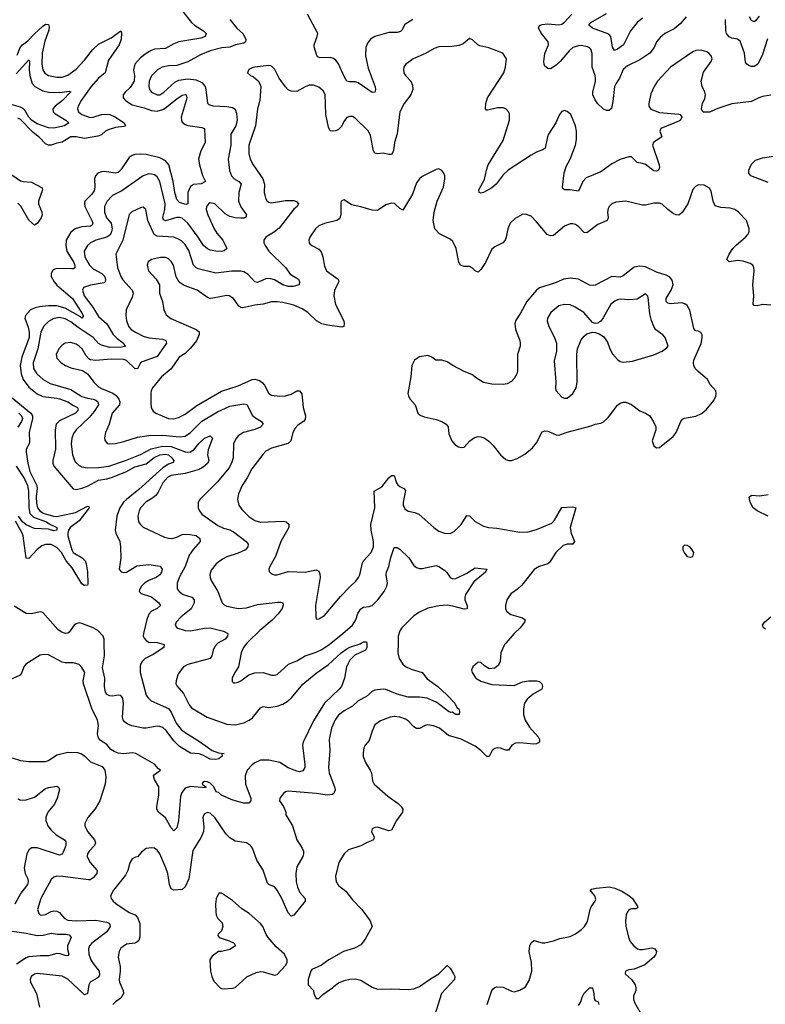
# Model space of a CAD drawing. Header units: inches. Extents: x 1954678 to 2060271, y 904822 to 1016299.
# Tile 150 of 256: x 1970624 to 1975969, y 957411 to 964470. Entities that reach past the tile are written whole.
import ezdxf

# ---------------------------------------------------------------- set-up
doc = ezdxf.new("R2010")
doc.units = ezdxf.units.IN
doc.header["$MEASUREMENT"] = 0
doc.layers.add('B9975', color=7, linetype='Continuous')
doc.layers.add('B9976', color=7, linetype='Continuous')

msp = doc.modelspace()

# ---------------------------------------------------------------- linework, layer by layer
at = {"layer": 'B9975', "color": 5}
for points, elevation in [([(1973112.5, 960000), (1973113.8, 959993.8), (1973112.4, 959967.6), (1973104, 959950), (1973026.3, 959913.7), (1972990, 959878.9), (1972966.6, 959830), (1972954, 959750), (1972930.2, 959690), (1972915.5, 959670), (1972810, 959570.9), (1972730, 959444.4), (1972656.3, 959290), (1972651.8, 959270), (1972669.4, 959130), (1972667.6, 959110), (1972653.9, 959086.1), (1972630, 959078.2), (1972610, 959082), (1972550, 959106.9), (1972490, 959144.5), (1972410, 959162.5), (1972350, 959160.6), (1972310, 959142.3), (1972290, 959127.6), (1972256.1, 959090), (1972239.6, 959050), (1972242.6, 958990), (1972280.2, 958890), (1972281.5, 958870), (1972266.8, 958853.2), (1972230, 958853.3), (1972184.6, 958864.6), (1972139.4, 958879.4), (1972071.2, 958911.2), (1972049.5, 958929.5), (1972033.6, 958933.6), (1972016, 958970), (1971990, 958995.6), (1971970, 959006), (1971950, 959008.7), (1971938, 959002), (1971931.3, 958990), (1971958, 958970), (1971956.9, 958963.1), (1971850, 958972.7), (1971810, 958961.6), (1971786.4, 958930), (1971778, 958902), (1971763.5, 958730), (1971750, 958677.2), (1971730, 958655.1), (1971710, 958676.2), (1971669.3, 958749.2), (1971619.6, 958790), (1971606.9, 958810), (1971606.4, 958830), (1971620.7, 958910), (1971621.6, 958970), (1971590, 959022), (1971584.7, 959050), (1971590, 959059.1), (1971634, 959090), (1971619.3, 959099.3), (1971590, 959132.7), (1971456, 959210), (1971430, 959213.1), (1971370, 959206), (1971330, 959212.5), (1971302.7, 959222.7), (1971278.6, 959238.6), (1971250, 959274), (1971203.1, 959303.1), (1971190, 959320.7), (1971182, 959350), (1971188.5, 959410), (1971182, 959450), (1971143.8, 959523.8), (1971082, 959710), (1971079.7, 959730), (1971091.2, 959790), (1971070, 959826), (1971050, 959846.6), (1971010, 959860.5), (1970950, 959859.1), (1970930, 959863.5), (1970830, 959916.9), (1970800.6, 959919.4), (1970770, 959914.3), (1970668.8, 959850), (1970653.1, 959830), (1970640.9, 959790), (1970628.2, 959771.8), (1970550, 959734)], 540), ([(1971626.8, 960000), (1971659.5, 959990), (1971657.1, 959970), (1971580.1, 959919.9), (1971523.6, 959890), (1971501.5, 959870), (1971491.3, 959850), (1971487.1, 959830), (1971488.2, 959790), (1971530, 959628.7), (1971541.8, 959610), (1971567.4, 959587.4), (1971691.3, 959531.3), (1971710, 959506.7), (1971745.8, 959425.8), (1971782.1, 959382.1), (1971804.1, 959364.1), (1971921.6, 959290), (1972004.7, 959230), (1972050, 959213), (1972090.8, 959210), (1972074, 959206), (1972076, 959190), (1972051.3, 959170), (1972030, 959166.9), (1971990, 959168.1), (1971938.3, 959198.3), (1971910, 959206.8), (1971850, 959211.5), (1971770, 959259.7), (1971730, 959299.3), (1971674.7, 959374.7), (1971650, 959394.9), (1971630, 959403.2), (1971610, 959405.3), (1971530, 959391.3), (1971508.6, 959391.4), (1971428.8, 959408.8), (1971400.6, 959420.6), (1971376.9, 959436.9), (1971367.1, 959450), (1971362.1, 959470), (1971368, 959568), (1971363.2, 959603.2), (1971356.6, 959616.6), (1971350, 959625.1), (1971330, 959627.4), (1971290, 959621.5), (1971270, 959623.2), (1971250, 959631.2), (1971238.9, 959650), (1971233.4, 959690), (1971233.7, 959750), (1971217.1, 959822.9), (1971232.3, 959910), (1971231, 960000)], 520), ([(1973336.9, 960000), (1973335.8, 959930), (1973345.8, 959890), (1973370, 959850.3), (1973390, 959834), (1973430, 959813.8), (1973509.1, 959789.1), (1973545.5, 959745.5), (1973622, 959690), (1973687, 959630), (1973742.8, 959570), (1973758, 959538), (1973771.3, 959528.7), (1973778, 959510), (1973774.8, 959490), (1973750, 959487.8), (1973725.2, 959505.2), (1973716.3, 959503.7), (1973699, 959510), (1973614.5, 959574.5), (1973545.5, 959605.5), (1973490, 959614.3), (1973410, 959612.4), (1973330, 959633.7), (1973250, 959667.9), (1973229.3, 959670.7), (1973170, 959664.5), (1973150, 959654.5), (1973110, 959618.3), (1973050, 959587.1), (1973010, 959549.8), (1972950, 959515.1), (1972910, 959483.1), (1972885.2, 959450), (1972859.2, 959390), (1972842.3, 959310), (1972847.6, 959230), (1972837.3, 959110), (1972842.8, 959070), (1972882, 958970), (1972886, 958950), (1972876.7, 958923.3), (1972864.1, 958915.9), (1972830, 958909.6), (1972750, 958922.4), (1972550, 958939.7), (1972530, 958933.6), (1972516.2, 958923.8), (1972490.4, 958890), (1972487, 958870), (1972515.8, 958830), (1972532.2, 958790), (1972532.7, 958770), (1972579.5, 958690), (1972611.6, 958590), (1972650.3, 958530), (1972658, 958510), (1972659.2, 958490), (1972654.2, 958470), (1972610, 958397), (1972602.9, 958350), (1972606.8, 958290), (1972615.2, 958250), (1972633.1, 958213.1), (1972671.7, 958170), (1972670.3, 958150), (1972590, 958049.6), (1972570, 958043.7), (1972550, 958067), (1972504.5, 958170), (1972469.8, 958230), (1972450, 958252.7), (1972409.8, 958269.8), (1972400.8, 958280.8), (1972370, 958372), (1972324.5, 958444.5), (1972292.6, 958530), (1972278.7, 958550), (1972250, 958568.4), (1972170, 958580.4), (1972130, 958604.4), (1972104.4, 958630), (1972022.9, 958750), (1971990, 958780.7), (1971970, 958787), (1971950, 958778), (1971943.8, 958770), (1971938.4, 958750), (1971943.4, 958683.4), (1971940.9, 958650), (1971924.4, 958610), (1971865.8, 958514.2), (1971835.8, 958310), (1971810, 958253.6), (1971790, 958234.7), (1971730, 958229.7), (1971710, 958239.5), (1971698.8, 958270), (1971687.1, 958350), (1971672.5, 958390), (1971628, 958490), (1971610, 958515.6), (1971590, 958529.6), (1971570, 958534.3), (1971530, 958527.8), (1971497.2, 958502.8), (1971470, 958469.4), (1971453.4, 958466.6), (1971430, 958454), (1971413.5, 958426.5), (1971399, 958370), (1971382.9, 958337.1), (1971296.5, 958230), (1971274.9, 958190), (1971280.4, 958170), (1971294.4, 958150), (1971313.7, 958133.7), (1971410, 958070.2), (1971452.7, 958052.7), (1971470, 958033.7), (1971485.4, 957990), (1971485.1, 957894.9), (1971478.4, 957870), (1971463.8, 957856.2), (1971450, 957849.7), (1971390, 957842.6), (1971350, 957813.6), (1971337.4, 957790), (1971329.2, 957750), (1971343.5, 957683.5), (1971345.4, 957650), (1971336.9, 957590), (1971339.7, 957570), (1971367, 957510), (1971367.5, 957490), (1971350, 957456.3), (1971310.7, 957430), (1971293, 957410)], 560), ([(1972044.6, 960000), (1972041.7, 959998.3), (1972022.9, 959977.1), (1972011.1, 959950), (1972001.8, 959910), (1971990.3, 959890), (1971830, 959847.8), (1971799.5, 959830), (1971759.4, 959780.6), (1971744.9, 959730), (1971744.6, 959710), (1971750, 959694.8), (1971799.2, 959639.2), (1971839, 959559), (1971856, 959536), (1971969.4, 959469.4), (1972110, 959418.6), (1972170, 959414.4), (1972230, 959429.2), (1972270, 959447.9), (1972293.9, 959466.1), (1972350, 959537.6), (1972370, 959545.7), (1972410, 959539.2), (1972469.2, 959549.2), (1972510, 959563), (1972550, 959586.8), (1972572.3, 959607.7), (1972653, 959707), (1972750, 959785.5), (1972835, 959845), (1972929.9, 959930), (1972970, 959959.8), (1972990, 959971.5), (1973064.9, 959995.1), (1973073.1, 960000)], 540), ([(1972253.3, 960000), (1972229.1, 959970), (1972212.8, 959930), (1972193.4, 959830), (1972166.4, 959790), (1972147.7, 959750), (1972146.4, 959726.4), (1972156.9, 959716.9), (1972170, 959714.8), (1972190, 959720.7), (1972210, 959730.5), (1972267.1, 959772.9), (1972310, 959787.3), (1972370, 959791.2), (1972430, 959771.5), (1972450, 959770.2), (1972470, 959775.6), (1972550.7, 959849.3), (1972610, 959873.1), (1972671, 959909), (1972750, 959935.2), (1972790, 959954.2), (1972843.5, 959990), (1972855.6, 960000)], 560), ([(1974109, 960000), (1974100.3, 959990), (1974074, 959930), (1974068.4, 959870), (1974056.5, 959843.5), (1974030, 959821.2), (1973990, 959817.2), (1973957, 959837), (1973930, 959862.7), (1973910, 959863.7), (1973873.4, 959830), (1973864, 959810), (1973867.7, 959790), (1973894.8, 959750), (1973930, 959728), (1974010, 959703), (1974170, 959698), (1974230, 959722.8), (1974271.2, 959731.2), (1974331.3, 959730), (1974350, 959724.9), (1974366.4, 959710), (1974373.1, 959690), (1974368.4, 959670), (1974304.6, 959635.4), (1974261.5, 959598.5), (1974242.6, 959570), (1974235, 959530), (1974235.8, 959490), (1974248.5, 959448.5), (1974278.6, 959398.6), (1974341.3, 959330), (1974350.4, 959310), (1974350.5, 959290), (1974330, 959278.7), (1974310, 959276.4), (1974210, 959286.8), (1974177.6, 959282.4), (1974151.5, 959268.5), (1974127.7, 959232.3), (1974110, 959233.3), (1974070, 959247.7), (1974050, 959249.8), (1974030, 959245.3), (1974011.6, 959230), (1973990, 959187.6), (1973972.1, 959187.9), (1973930.5, 959230.4), (1973890, 959261.4), (1973790, 959313), (1973699.5, 959339.5), (1973633.5, 959390), (1973590, 959408.7), (1973550, 959414.8), (1973530, 959409.7), (1973491.3, 959388.7), (1973470, 959388.4), (1973450, 959399.7), (1973410, 959442.6), (1973390, 959456), (1973350, 959469.7), (1973310, 959473.5), (1973281, 959470), (1973210, 959443.5), (1973170, 959414), (1973150.2, 959370), (1973130, 959302), (1973101.6, 959270), (1973090.4, 959250), (1973085.5, 959214.5), (1973087.8, 959187.8), (1973104.2, 959144.2), (1973138, 959090), (1973145.7, 959070), (1973152.8, 959012.8), (1973166.7, 958990), (1973263.5, 958903.5), (1973338.4, 958850), (1973358.4, 958830), (1973370.4, 958810), (1973368.5, 958790), (1973325.3, 958730), (1973290, 958659.5), (1973270, 958655.6), (1973190, 958680.5), (1973170, 958679.6), (1973150.8, 958670), (1973145.5, 958650), (1973166, 958610), (1973160.7, 958590), (1973110, 958569.5), (1973070, 958546.6), (1972980.6, 958519.4), (1972950, 958489.4), (1972912.4, 958427.6), (1972889.2, 958330), (1972893.8, 958290), (1972899.2, 958279.2), (1972910, 958262.7), (1972963.2, 958223.2), (1973010, 958161.3), (1973076.5, 958090), (1973137.1, 958010), (1973150.5, 957970), (1973101.7, 957878.3), (1973070, 957838), (1973025.5, 957814.5), (1972946, 957790), (1972841, 957730), (1972787.5, 957692.5), (1972718.8, 957661.2), (1972711, 957650), (1972691.3, 957590), (1972691.6, 957551.6), (1972731.3, 957510), (1972732, 957490), (1972750, 957454), (1972770, 957452), (1972798, 957482), (1972870, 957531.3), (1972878, 957542), (1972910, 957564.9), (1972950, 957583), (1972990, 957592.7), (1973030, 957593), (1973070, 957584.9), (1973150, 957533.4), (1973190, 957519.3), (1973290, 957523.1), (1973410, 957517.7), (1973450, 957521.5), (1973490, 957538.5), (1973570, 957594.9), (1973629.8, 957630.2), (1973690, 957690.7), (1973710, 957670.8), (1973735.3, 957630), (1973743.7, 957610), (1973740.4, 957590), (1973648.9, 957490), (1973585.3, 957290)], 580), ([(1970570, 959178.5), (1970630, 959160.2), (1970690, 959151.5), (1970808.2, 959151.8), (1970830, 959159.5), (1970890, 959198.9), (1970970, 959218.7), (1971037.7, 959217.7), (1971067, 959207), (1971091, 959190), (1971131, 959150), (1971216.1, 959116.1), (1971234, 959090), (1971241.1, 959041.1), (1971236.4, 958990), (1971199.5, 958870), (1971166.1, 958813.9), (1971112.7, 958750), (1971092.4, 958707.6), (1971092.2, 958690), (1971110.2, 958650), (1971160.6, 958590), (1971168.3, 958570), (1971160.2, 958550), (1971121.3, 958510), (1971111.3, 958490), (1971108, 958470), (1971126.3, 958430), (1971179.5, 958370), (1971176.5, 958350), (1971150, 958318), (1971130, 958304.8), (1971116.7, 958303.3), (1970932.5, 958327.5), (1970891.1, 958328.9), (1970870, 958323.1), (1970850, 958305.1), (1970776.5, 958170), (1970752, 958090), (1970762, 958062), (1970770, 958053), (1970782, 958050), (1970810, 958056.1), (1970850, 958075.9), (1970870, 958080.4), (1970890, 958078.9), (1970910.1, 958070.1), (1970942.6, 958030), (1970970, 958014), (1971030.4, 958009.6), (1971170, 958015.8), (1971250, 958000.2), (1971268.9, 957990), (1971272.4, 957970), (1971249.4, 957930), (1971142.4, 957850), (1971125.2, 957830), (1971117.8, 957810), (1971120.9, 957770), (1971134.8, 957730), (1971150, 957703.6), (1971193.5, 957650), (1971196.3, 957623.7), (1971191.4, 957608.6), (1971180.8, 957599.2), (1971129.1, 957570), (1971120.7, 957550), (1971111.5, 957488.5), (1971090, 957479.2), (1970970, 957591.8), (1970930, 957612), (1970750, 957632.9), (1970730, 957628), (1970707, 957610), (1970698.7, 957590), (1970701.3, 957570), (1970745.7, 957490), (1970766, 957390)], 540), ([(1970610, 958883.9), (1970630, 958873.8), (1970670, 958876.3), (1970730, 958895.9), (1970810, 958957.8), (1970830, 958964.7), (1970890, 958974.3), (1970906, 958966), (1970910.1, 958950), (1970892.5, 958890), (1970872.9, 958847.1), (1970826.1, 958790), (1970812.6, 958752.6), (1970811.5, 958730), (1970826.6, 958690), (1970850, 958659.3), (1970886.2, 958626.2), (1970945.3, 958590), (1970955.6, 958575.6), (1970955.2, 958550), (1970936.8, 958503.2), (1970930, 958488.3), (1970910, 958480.3), (1970750, 958534), (1970710, 958532.8), (1970690, 958516.3), (1970676.1, 958490), (1970655.8, 958390), (1970663, 958350), (1970683.1, 958310), (1970686, 958290), (1970680.5, 958270), (1970632.3, 958207.7), (1970588.6, 958130)], 520), ([(1973975.8, 957410), (1974009.7, 957510), (1974017.7, 957522.3), (1974030, 957532.7), (1974044.4, 957535.6), (1974090, 957533.7), (1974150, 957506), (1974170, 957502), (1974210, 957514), (1974250, 957536), (1974277.1, 957582.9), (1974296.3, 957650), (1974294, 957710), (1974277.6, 957790), (1974281, 957830), (1974290, 957853), (1974310, 957868.4), (1974370, 957851.6), (1974390, 957852.7), (1974450, 957866.7), (1974496.6, 957883.4), (1974570, 957898), (1974610, 957915.8), (1974652.2, 957947.8), (1974674.5, 957970), (1974695.2, 958004.8), (1974713.6, 958090), (1974722, 958110), (1974749.6, 958150), (1974754.1, 958165.9), (1974747.8, 958190), (1974715.1, 958230), (1974723.3, 958236.7), (1974756, 958244), (1974850, 958252.6), (1974890, 958244.2), (1974942.1, 958222.1), (1974992, 958192), (1975017.1, 958170), (1975055.3, 958110), (1975043.8, 958096.2), (1975010, 958095.1), (1974992.1, 958087.9), (1974979.1, 958070), (1974973, 958050), (1974967.6, 958010), (1974970, 957971.3), (1974988, 957892), (1975000.7, 957860.7), (1975026.7, 957830), (1975053.4, 957810), (1975070, 957804.7), (1975090, 957805.4), (1975155.8, 957815.8), (1975177.3, 957810), (1975190.4, 957790), (1975184.9, 957770), (1975170.3, 957750), (1975106.1, 957693.9), (1975030, 957663.1), (1974990, 957658.3), (1974968, 957650), (1974966, 957630), (1975010.2, 957590.2), (1975036.5, 957550), (1975041.7, 957530), (1975040.3, 957510), (1975024.4, 957470), (1975024.4, 957450), (1975030.4, 957430), (1975072.2, 957352.2)], 580), ([(1970570, 957935.4), (1970670, 957921.8), (1970750, 957905.1), (1970792.3, 957907.7), (1970850, 957920.5), (1970893.3, 957913.3), (1970955, 957915), (1970979.5, 957910), (1970994, 957890), (1970966.8, 957830), (1970966.7, 957806.7), (1970976.9, 957770), (1970970, 957759.7), (1970950, 957760.7), (1970914.1, 957774.1), (1970890, 957775.4), (1970830, 957758.2), (1970770, 957759.9), (1970690, 957752.5), (1970670, 957745.4), (1970600.5, 957699.5)], 520), ([(1974630, 957403.1), (1974648, 957430), (1974656.2, 957463.8), (1974669.8, 957490.2), (1974710, 957530.4), (1974730, 957530.7), (1974741.2, 957490), (1974742, 957450), (1974750, 957438), (1974770.7, 957430), (1974776.4, 957410)], 560)]:
    msp.add_lwpolyline(points, dxfattribs=dict(at, elevation=elevation))
at = {"layer": 'B9975', "color": 5, "elevation": 580}
msp.add_lwpolyline([(1972070, 958209), (1972051.1, 958208.9), (1972033.2, 958166.8), (1972028.2, 958130), (1972030, 958074), (1972034, 958050), (1972045.8, 958025.8), (1972075.3, 957995.3), (1972081, 957970), (1972070, 957938), (1972046.4, 957913.6), (1972045.4, 957905.4), (1972054, 957890), (1972126.4, 957866.4), (1972162, 957850), (1972172, 957830), (1972130, 957804), (1972070, 957789.2), (1972050, 957789), (1972004.1, 957755.9), (1971988, 957730), (1971992.7, 957650), (1972001.6, 957610), (1972017.1, 957577.1), (1972061, 957530), (1972070, 957524), (1972090, 957522), (1972150, 957526), (1972170, 957531), (1972252.6, 957607.4), (1972319.4, 957640.6), (1972350, 957646.7), (1972370, 957644.9), (1972450, 957620.7), (1972470, 957626), (1972529.5, 957690.5), (1972541.2, 957710), (1972542.7, 957730), (1972522.7, 957770), (1972463.1, 957823.1), (1972404.5, 957890), (1972391.1, 957911.1), (1972367, 957970), (1972350, 957991.8), (1972270, 958062), (1972216.6, 958096.6), (1972150, 958154.5)], close=True, dxfattribs=at)
at = {"layer": 'B9976', "color": 5}
for points, elevation in [([(1971792.4, 964530), (1971856.9, 964450), (1971878.5, 964430), (1971941.5, 964390), (1971960.9, 964370), (1971954.3, 964350), (1971923.5, 964336.5), (1971766, 964310), (1971730, 964296.8), (1971670, 964263.2), (1971590, 964257.4), (1971567.2, 964250), (1971530, 964228.2), (1971490, 964196.5), (1971449.5, 964150), (1971439.2, 964110), (1971447.2, 964067.2), (1971445.1, 964030), (1971417.4, 963982.6), (1971380.7, 963950), (1971365.4, 963930), (1971366.2, 963910), (1971382.7, 963890), (1971430, 963858.8), (1971517.2, 963837.1), (1971570, 963818.7), (1971610, 963813.5), (1971650, 963825.5), (1971670, 963837.2), (1971750, 963903.3), (1971790, 963929.3), (1971810, 963934), (1971818.7, 963930), (1971823.5, 963910), (1971818.9, 963890), (1971782, 963770), (1971783.2, 963750), (1971790, 963735.3), (1971810, 963718.9), (1971830, 963711.6), (1971930, 963697.7), (1971949.2, 963689.2), (1971950, 963686), (1971953.4, 963590), (1971922.2, 963530), (1971906.2, 963470), (1971912.6, 963430), (1971934, 963354), (1971957.1, 963310), (1971926.4, 963293.6), (1971870, 963287.4), (1971850, 963272.9), (1971830.1, 963230), (1971830.1, 963149.9), (1971814.2, 963145.8), (1971770, 963159.9), (1971750, 963181.8), (1971736, 963230), (1971725.4, 963310), (1971692.9, 963430), (1971670, 963458.5), (1971630, 963479.7), (1971530, 963503.1), (1971490, 963506.8), (1971450, 963503), (1971430, 963496.5), (1971410, 963481.2), (1971350, 963393.3), (1971330, 963375), (1971310, 963368.5), (1971230, 963382.2), (1971210, 963379.8), (1971185.7, 963370), (1971167.8, 963350), (1971160.8, 963330), (1971163.9, 963270), (1971157.5, 963242.5), (1971141.5, 963218.5), (1971091.3, 963170), (1971087.8, 963152.2), (1971091, 963130), (1971141.9, 963030), (1971148.5, 963010), (1971143, 962997), (1971131.3, 962988.7), (1971070, 962985.9), (1971020.9, 962970), (1970990, 962946.2), (1970958.1, 962890), (1970954.3, 962850), (1970963.1, 962810), (1971011.4, 962730), (1971020.7, 962710), (1971020.2, 962690), (1971010, 962684.1), (1970996.5, 962683.5), (1970890, 962686.2), (1970864.2, 962675.8), (1970849.3, 962650), (1970849.4, 962630), (1970870.8, 962590), (1970890, 962567.8), (1971002.6, 962470), (1971067.7, 962370), (1971078.9, 962350), (1971078.9, 962341.1), (1971070, 962329.9), (1971060.5, 962340.5), (1970950, 962401.6), (1970890, 962418.8), (1970830, 962419.3), (1970767.5, 962412.5), (1970734.7, 962405.3), (1970701.5, 962390), (1970666, 962350), (1970660.3, 962330), (1970685.8, 962265.8), (1970691.7, 962230), (1970691.2, 962191.2), (1970639.1, 962050), (1970628.6, 961990), (1970634.6, 961930), (1970650, 961889.3), (1970690, 961836.4), (1970750, 961788.5), (1970790, 961769.7), (1970890, 961757.1), (1970910, 961750.9), (1970969.4, 961729.4), (1971010, 961703.1), (1971039.7, 961690), (1971044, 961670), (1971024.2, 961650), (1970910, 961595.3), (1970886.6, 961570), (1970877.5, 961530), (1970881.4, 961390), (1970862.8, 961310), (1970862.6, 961290), (1970870, 961269.2), (1971007.8, 961107.8), (1971030, 961102.6), (1971070, 961110.7), (1971110, 961126.8), (1971190, 961169.4), (1971250, 961178.4), (1971290.7, 961190), (1971390, 961231.6), (1971450, 961263.5), (1971530, 961286.2), (1971589.1, 961330.9), (1971630, 961351.5), (1971670, 961354.7), (1971690, 961350), (1971715.3, 961330), (1971730.2, 961310), (1971725.7, 961294.3), (1971690, 961284.3), (1971650, 961257.9), (1971478.1, 961101.9), (1971388.9, 961030), (1971369, 961010), (1971342.2, 960970), (1971321.9, 960910), (1971309.1, 960810), (1971312.8, 960790), (1971342.8, 960730), (1971347.9, 960690), (1971350.4, 960610), (1971337.8, 960530), (1971352.4, 960512.4), (1971370, 960507.8), (1971390, 960509.3), (1971465.3, 960554.7), (1971550, 960564.9), (1971631.4, 960551.4), (1971646.7, 960530), (1971642, 960510), (1971630, 960489.8), (1971602.6, 960470), (1971550, 960448.7), (1971518.7, 960430), (1971497.6, 960410), (1971483.8, 960383.8), (1971482, 960370), (1971495.8, 960355.8), (1971570, 960333.2), (1971622.6, 960290), (1971633.4, 960270), (1971610.3, 960250), (1971569.2, 960230), (1971550, 960208), (1971535.5, 960170), (1971511.1, 960070), (1971510.2, 960050), (1971515.5, 960035.5), (1971530, 960019.6), (1971550, 960007.9), (1971610, 960005.1), (1971626.8, 960000)], 520), ([(1972130, 964470.2), (1972180.6, 964410), (1972223.5, 964370), (1972245, 964330), (1972242.8, 964310), (1972230, 964300.6), (1972171.1, 964288.9), (1972130, 964272.7), (1972072.5, 964267.5), (1971990, 964247.3), (1971921.1, 964218.9), (1971830, 964167.6), (1971750, 964141.4), (1971690, 964139.5), (1971646.4, 964130), (1971611.8, 964110), (1971570, 964067.3), (1971553, 964030), (1971550.2, 963990.2), (1971555.6, 963970), (1971570.4, 963950), (1971610, 963930.2), (1971630, 963932.2), (1971658.2, 963950), (1971737.6, 964022.4), (1971764.3, 964035.7), (1971830, 964045.8), (1971890, 964037.8), (1971930, 964019.8), (1971953.6, 963990), (1971959.6, 963970), (1971970, 963871.3), (1971981.3, 963861.3), (1972010, 963853.2), (1972110, 963848.5), (1972150, 963839.7), (1972168.4, 963828.4), (1972178.4, 963798.4), (1972183, 963750), (1972173.1, 963710), (1972139, 963650), (1972137.5, 963570), (1972118, 963470), (1972129.4, 963389.4), (1972142.8, 963350), (1972162.3, 963330), (1972195.8, 963310), (1972212.4, 963290), (1972195.2, 963230), (1972193.5, 963170), (1972208.9, 963128.9), (1972250.3, 963070), (1972244.9, 963055.1), (1972231.9, 963048.1), (1972210, 963046.3), (1972170, 963049.1), (1972130, 963058.6), (1972097.4, 963077.4), (1972023.7, 963150), (1971990, 963156.4), (1971977.1, 963150), (1971963.2, 963130), (1971960.3, 963110), (1971972.9, 963070), (1972018.2, 962970), (1972038.7, 962938.7), (1972080.9, 962890), (1972110.5, 962830), (1972090, 962814), (1972070, 962808.7), (1972030, 962809.8), (1971990, 962818), (1971970, 962827.6), (1971941.6, 962850), (1971904.9, 962910), (1971830, 963012.1), (1971790, 963046.4), (1971770, 963052.5), (1971750, 963051.4), (1971670, 963027.6), (1971656.1, 963036.1), (1971650.7, 963050.7), (1971665.6, 963110), (1971667.6, 963150), (1971629.9, 963309.9), (1971610, 963342.7), (1971590, 963356.5), (1971570, 963363.5), (1971550, 963365.5), (1971510, 963349.8), (1971357.6, 963242.4), (1971290, 963209.9), (1971250.8, 963170), (1971232.6, 963130), (1971231.2, 963090), (1971247, 963050), (1971280.8, 963010), (1971286.3, 962970), (1971279.3, 962940.7), (1971270, 962925.2), (1971250, 962911), (1971170.4, 962890), (1971131.6, 962870), (1971110.1, 962849.9), (1971087.3, 962810), (1971091, 962770), (1971124.3, 962710), (1971150, 962684), (1971212.9, 962650), (1971231.6, 962631.6), (1971238.8, 962610), (1971236.9, 962590), (1971230, 962582.4), (1971132.6, 962567.4), (1971081.3, 962550), (1971073.8, 962530), (1971085.7, 962490), (1971148.6, 962408.6), (1971190, 962341.6), (1971248.8, 962288.8), (1971294, 962214), (1971324.3, 962184.3), (1971369, 962150), (1971375.9, 962135.9), (1971384.9, 962130), (1971356.6, 962123.4), (1971270, 962118.9), (1971210, 962136.2), (1971188.6, 962148.6), (1971151.7, 962191.7), (1971043.4, 962263.4), (1970990, 962304.4), (1970950, 962324.3), (1970910, 962334.8), (1970870, 962327.9), (1970830, 962305.7), (1970795.1, 962270), (1970776.4, 962230), (1970753.9, 962110), (1970720.8, 962010), (1970722.6, 961970), (1970746.7, 961930), (1970793.8, 961890), (1970842.4, 961862.5), (1970990, 961818.8), (1971070, 961769), (1971110, 961755.6), (1971150, 961749.6), (1971170, 961742.1), (1971185.1, 961730), (1971188.3, 961710), (1971158.7, 961661.3), (1971122.2, 961617.8), (1971028.3, 961530), (1971010, 961503), (1970997.4, 961470), (1970992.7, 961430), (1971001.8, 961350), (1971021.4, 961301.4), (1971050, 961273.6), (1971070, 961263.8), (1971110, 961256.8), (1971190, 961259.4), (1971263.7, 961270), (1971383.9, 961310), (1971490, 961353.5), (1971567.7, 961392.3), (1971647.9, 961412.1), (1971710, 961409.1), (1971810, 961371.7), (1971830, 961368.4), (1971848.8, 961371.2), (1971872.7, 961387.3), (1971910, 961434.2), (1971950, 961471.1), (1971990, 961485.5), (1972005.5, 961470), (1971974.6, 961385.4), (1971971.9, 961350), (1971979.7, 961310), (1971972.4, 961290), (1971938.9, 961261.1), (1971910, 961246.1), (1971810, 961216.6), (1971710, 961201.4), (1971686, 961190), (1971650, 961150.7), (1971616.6, 961083.4), (1971600, 961060), (1971579, 961041), (1971529.1, 961010), (1971491.2, 960970), (1971480.2, 960950), (1971470.2, 960910), (1971477.1, 960870), (1971490.1, 960850.1), (1971510, 960833), (1971661.3, 960761.3), (1971690, 960752), (1971715.3, 960750), (1971750, 960759.4), (1971790, 960778.5), (1971830, 960782.2), (1971890, 960772.3), (1971914.9, 960750), (1971918.7, 960730), (1971867.5, 960672.5), (1971839.8, 960630), (1971809.6, 960550.4), (1971770, 960476.9), (1971753.4, 960430), (1971754.3, 960390), (1971767.4, 960370), (1971797.1, 960350), (1971859.5, 960330), (1971876, 960310), (1971875, 960290), (1971853.8, 960246.2), (1971781.7, 960190), (1971744.9, 960150), (1971738.4, 960130), (1971750, 960110.7), (1971810, 960090.2), (1971850, 960087.8), (1971950, 960108.8), (1971990, 960110.8), (1972085.5, 960085.5), (1972117, 960070), (1972114.7, 960050), (1972096.9, 960030), (1972044.6, 960000)], 540), ([(1973443, 964470), (1973385.1, 964434.9), (1973364.9, 964395.1), (1973355, 964385), (1973330, 964378.7), (1973270, 964377.4), (1973170, 964348.4), (1973139.5, 964330), (1973117.8, 964302.2), (1973106, 964270), (1973104, 964210), (1973123.5, 964123.5), (1973172.1, 963987.9), (1973175.8, 963970), (1973170.4, 963949.6), (1973150, 963947.6), (1973050, 964018.2), (1973030, 964025.1), (1972990, 964024.7), (1972970, 964029.6), (1972950, 964062.9), (1972910, 964152.8), (1972890, 964179.8), (1972872.8, 964192.8), (1972850, 964199.3), (1972776.6, 964196.6), (1972762.6, 964202.6), (1972754.3, 964214.3), (1972735.9, 964275.9), (1972735.8, 964290), (1972757.7, 964350), (1972760.5, 964370), (1972688.6, 964510)], 540), ([(1975401.5, 964490), (1975358.8, 964441.2), (1975315.5, 964404.5), (1975250.2, 964369.8), (1975216.7, 964343.3), (1975190.3, 964310), (1975171.7, 964270), (1975141.7, 964230), (1975070, 964181.4), (1974981, 964139), (1974950, 964113.3), (1974923.5, 964050), (1974896.9, 964010), (1974889.3, 963990), (1974877.4, 963882.6), (1974865.7, 963834.3), (1974850, 963818.9), (1974830, 963819.2), (1974810, 963827.9), (1974770, 963867.8), (1974750, 963895.1), (1974733.8, 963930), (1974732.5, 963950), (1974752.1, 964030), (1974752.2, 964050), (1974749.8, 964070), (1974728.7, 964130), (1974727.6, 964227.6), (1974718.5, 964258.5), (1974709, 964269), (1974694.9, 964274.9), (1974650, 964283.7), (1974630, 964282.4), (1974590.4, 964270), (1974566, 964250), (1974498, 964170), (1974470, 964144), (1974430, 964117.3), (1974410, 964119.8), (1974390, 964136.8), (1974383, 964150), (1974381.3, 964170), (1974390, 964226.4), (1974414.5, 964290), (1974412.5, 964310), (1974364.7, 964370), (1974344.2, 964410), (1974351.5, 964428.5), (1974370, 964436), (1974410, 964440.2), (1974490, 964433.1), (1974510, 964438.9), (1974530, 964452), (1974582.2, 964510)], 540), ([(1975090, 964479.9), (1975051.3, 964450), (1975002.6, 964390), (1974953.1, 964290), (1974910, 964258), (1974888.7, 964248.7), (1974872.9, 964272.9), (1974861.1, 964350), (1974847.2, 964367.1), (1974729.5, 964410), (1974704.2, 964430), (1974718.7, 964450), (1974830, 964515)], 520), ([(1975986.4, 964333.6), (1975950, 964219.5), (1975914.9, 964150), (1975890, 964134), (1975870, 964133.6), (1975850, 964142.4), (1975833.9, 964153.9), (1975826.4, 964166.4), (1975821.1, 964230), (1975790, 964315.1), (1975770, 964329.7), (1975730, 964338), (1975710, 964347.1), (1975692.3, 964370), (1975687.4, 964390), (1975684.8, 964470)], 540), ([(1975926.1, 964493.9), (1975898.9, 964461.1), (1975890, 964454.8), (1975870, 964463.5), (1975857.3, 964490)], 520), ([(1970605.4, 964214.6), (1970626.7, 964270), (1970643.4, 964290), (1970682.8, 964317.2), (1970730, 964369.4), (1970790, 964423.2), (1970810, 964437.3), (1970830, 964435.3), (1970836.8, 964416.8), (1970834.1, 964394.1), (1970804.6, 964315.4), (1970786.1, 964230), (1970783, 964150), (1970789.5, 964110), (1970805.3, 964085.3), (1970830, 964068.7), (1970890, 964057.9), (1970930, 964058.3), (1970970, 964072.7), (1971030, 964115.7), (1971090, 964179.2), (1971145.7, 964254.3), (1971190, 964293.9), (1971280.1, 964339.9), (1971350, 964390.4), (1971354.9, 964374.9), (1971351.1, 964330), (1971337.1, 964290), (1971260.8, 964179.2), (1971236.2, 964090), (1971190, 964049.9), (1971136.1, 963990), (1971065.4, 963890), (1971043.5, 963850), (1971038.8, 963830), (1971045.7, 963810), (1971070.8, 963790.8), (1971129.7, 963769.7), (1971150, 963771.9), (1971210, 963791.1), (1971250, 963793.6), (1971270.2, 963790), (1971310, 963771.5), (1971372.5, 963730), (1971382.6, 963710), (1971370, 963704.5), (1971310, 963696.2), (1971258.8, 963681.2), (1971238.4, 963670), (1971210, 963645.4), (1971185.4, 963634.6), (1971090, 963617.1), (1971030, 963631.2), (1970990.7, 963630), (1970930, 963591.9), (1970890, 963583.9), (1970850, 963569.2), (1970830, 963569.2), (1970810, 963580.2), (1970765.9, 963625.9), (1970721.8, 963661.8), (1970630, 963754.7), (1970610, 963764.6)], 480), ([(1976010, 963929.7), (1975950, 963918.7), (1975922, 963910), (1975870, 963884.5), (1975730, 963865.8), (1975630, 963833.8), (1975570, 963807.3), (1975526.5, 963806.5), (1975516.2, 963816.2), (1975511.8, 963830), (1975519.7, 963870), (1975535.2, 963904.8), (1975539.7, 963930), (1975536.4, 963950), (1975517.1, 963990), (1975509.8, 964030.2), (1975526.2, 964093.8), (1975582, 964170), (1975589.7, 964190), (1975582.4, 964210), (1975564.5, 964230), (1975550, 964240.5), (1975510, 964251.5), (1975472.1, 964247.9), (1975450, 964238.4), (1975290.2, 964129.8), (1975197.6, 964030), (1975172.4, 963990), (1975150, 963939), (1975134.4, 963870), (1975135.5, 963850), (1975149, 963829), (1975210, 963804.6), (1975350, 963793.4), (1975358, 963790), (1975370.7, 963770), (1975361, 963750), (1975354.2, 963745.8), (1975220.5, 963690), (1975212.7, 963670), (1975228, 963630), (1975167, 963590), (1975160.8, 963570), (1975208.7, 963430), (1975210.3, 963409.7), (1975202.8, 963390), (1975190, 963384.7), (1975170, 963387.1), (1975110, 963431), (1975090, 963439.2), (1975050, 963445.1), (1975010, 963487), (1974990, 963487.6), (1974930, 963467.6), (1974870, 963437.3), (1974790, 963380.3), (1974684.3, 963335.7), (1974660.8, 963310), (1974630, 963240.7), (1974570, 963251), (1974529, 963250), (1974518.9, 963258.9), (1974515.8, 963270), (1974527.8, 963372.2), (1974542.5, 963417.5), (1974571.6, 963470), (1974608.2, 963570), (1974614.8, 963610), (1974616.8, 963670), (1974608.8, 963708.8), (1974574.3, 963790), (1974550, 963811.3), (1974530, 963818), (1974510, 963811.6), (1974493.7, 963790), (1974468.9, 963730), (1974416, 963650), (1974407.8, 963630), (1974390.7, 963549.3), (1974379.9, 963540.1), (1974330, 963520.5), (1974290, 963498.3), (1974126.7, 963390), (1974090, 963358.3), (1974039.6, 963290), (1974010, 963264.8), (1973950, 963232), (1973930, 963227), (1973918, 963230), (1973915.1, 963250), (1973955.7, 963324.3), (1973969.8, 963390), (1973983.9, 963430), (1974090, 963604.4), (1974136.4, 963750), (1974134.6, 963794.6), (1974127.8, 963810), (1974109.7, 963829.8), (1974090, 963836.9), (1974050, 963838.3), (1973980.5, 963820.5), (1973970, 963820.9), (1973964.2, 963830), (1973966, 963870), (1973978.9, 963910), (1974094, 964090), (1974106.6, 964130), (1974114, 964190), (1974088, 964230), (1973987.6, 964267.6), (1973923.3, 964283.3), (1973909.4, 964290), (1973870, 964326), (1973850, 964334), (1973803.8, 964296.2), (1973774.9, 964285.1), (1973722, 964278), (1973630, 964276), (1973595.8, 964264.2), (1973533.1, 964226.9), (1973444, 964190), (1973390.3, 964149.7), (1973378, 964130), (1973374.9, 964110), (1973378.4, 964090), (1973390.4, 964070), (1973428.6, 964028.6), (1973439.6, 963999.6), (1973441.6, 963970), (1973428.1, 963931.9), (1973380.3, 963870), (1973350.3, 963810), (1973329.4, 963650.6), (1973311.1, 963590), (1973303.6, 963530), (1973290, 963504.2), (1973270, 963502.6), (1973230, 963512.4), (1973190, 963507.6), (1973170, 963512.7), (1973160.5, 963530), (1973139.5, 963639.5), (1973125.1, 963670), (1973030, 963763.5), (1973010, 963775.4), (1972990, 963776.9), (1972970, 963767.6), (1972953.3, 963746.7), (1972930, 963702.9), (1972910, 963683), (1972890, 963673), (1972870, 963669.6), (1972850, 963674), (1972838.6, 963698.6), (1972819.2, 963790), (1972813.2, 963933.2), (1972799.8, 963959.8), (1972770, 963986.6), (1972730, 964001.1), (1972699.5, 964000.5), (1972670, 963989.6), (1972610, 963955.8), (1972570, 963956.9), (1972550, 963967.8), (1972529, 963989), (1972485.6, 964050), (1972453.8, 964113.8), (1972430, 964137.2), (1972410, 964140.9), (1972310.6, 964129.4), (1972290, 964125.2), (1972268.1, 964111.9), (1972258, 964090), (1972278, 964070), (1972299.5, 964059.5), (1972332.8, 964032.7), (1972346.4, 964010), (1972352, 963990), (1972346.7, 963890), (1972328.3, 963830), (1972313.9, 963710), (1972266.4, 963570), (1972266, 963510), (1972277.5, 963470), (1972298.4, 963430), (1972368.3, 963328.3), (1972378.6, 963290), (1972377.3, 963230), (1972386.3, 963190), (1972398, 963170), (1972410, 963162), (1972430, 963157.7), (1972530, 963172.8), (1972590, 963174), (1972607.6, 963167.6), (1972623.8, 963150), (1972614, 963130), (1972589.3, 963110.7), (1972483.9, 962976.1), (1972450, 962948.8), (1972388.7, 962910), (1972375.6, 962890), (1972375.3, 962870), (1972383.2, 962850), (1972410.2, 962810), (1972531.4, 962690), (1972564.4, 962644.4), (1972623, 962610), (1972630.4, 962590), (1972627.3, 962570), (1972582.3, 962557.7), (1972550, 962557.4), (1972510, 962568.9), (1972450, 962605.6), (1972415.7, 962615.7), (1972388, 962612), (1972330, 962585.3), (1972310, 962591.1), (1972263.3, 962643.3), (1972230, 962661.4), (1972210, 962666.6), (1972146.2, 962666.2), (1972030, 962653.7), (1971904, 962684), (1971890, 962691.4), (1971870.8, 962710.8), (1971836, 962816), (1971810, 962857.8), (1971783.6, 962883.6), (1971759.2, 962899.2), (1971730, 962909.9), (1971610, 962917.4), (1971589.5, 962929.5), (1971542.8, 963030), (1971528.3, 963108.3), (1971510, 963125.6), (1971490, 963121.1), (1971427.1, 963092.9), (1971410, 963072.7), (1971363.7, 962890), (1971314, 962790), (1971326.5, 962693.5), (1971349.4, 962630), (1971364.9, 962604.9), (1971430, 962531.3), (1971437.4, 962510), (1971430, 962480.5), (1971387.5, 962390), (1971385.2, 962350), (1971390.2, 962310), (1971407.6, 962267.6), (1971423.9, 962250), (1971454, 962230), (1971510, 962201.7), (1971550, 962188.9), (1971650, 962180.5), (1971672.8, 962170), (1971677.8, 962150), (1971610, 962054.4), (1971501.9, 962018.1), (1971490, 962009.8), (1971470, 961966.4), (1971450, 961968.5), (1971390, 962026.7), (1971370, 962034), (1971283.4, 962036.7), (1971167.2, 962027.2), (1971132.1, 962032.1), (1971119.4, 962039.4), (1971100.5, 962060.5), (1971072.1, 962110), (1971051.2, 962130), (1971030, 962143.1), (1970990, 962155.3), (1970950.2, 962149.8), (1970930, 962137.4), (1970905.7, 962110), (1970884.9, 962070), (1970890, 962044), (1970921.6, 962010), (1970953.4, 961990), (1970990, 961974.6), (1971075.8, 961955.8), (1971110, 961930.4), (1971157.3, 961870), (1971190, 961838.2), (1971210, 961825.9), (1971292.6, 961792.6), (1971316, 961776), (1971335.2, 961750), (1971341.8, 961730), (1971339.6, 961710), (1971286.8, 961650), (1971265, 961570), (1971239.6, 961510), (1971232.8, 961472.8), (1971234.6, 961454.6), (1971252.3, 961432.3), (1971270, 961429), (1971311.7, 961431.7), (1971370, 961445), (1971470, 961477.2), (1971550, 961487.9), (1971650, 961491.1), (1971770, 961479.3), (1971810, 961485.3), (1971850, 961511.6), (1971928.9, 961591.1), (1972042.2, 961657.8), (1972130, 961698.8), (1972230, 961715.2), (1972251.5, 961711.5), (1972293.4, 961633.4), (1972314.6, 961614.6), (1972358, 961590), (1972370.3, 961570), (1972351.2, 961548.8), (1972310, 961532.2), (1972228.6, 961511.4), (1972190, 961486.9), (1972173.8, 961466.2), (1972157.2, 961430), (1972154, 961330), (1972142.2, 961290), (1972123.9, 961256), (1972042.9, 961157.1), (1971915.8, 961030), (1971903.8, 961010), (1971904.9, 960970), (1971912.2, 960950), (1971930, 960925.3), (1972043.6, 960843.6), (1972084.7, 960824.7), (1972130, 960813), (1972158.2, 960798.2), (1972248.8, 960730), (1972261.7, 960710), (1972259.6, 960690), (1972243.1, 960670), (1972190, 960644.4), (1972110, 960618.5), (1972077.2, 960602.8), (1972032, 960570), (1971997, 960523), (1971987.6, 960490), (1971988.9, 960470), (1971996.5, 960450), (1972045, 960370), (1972075.8, 960290), (1972090, 960275.8), (1972110, 960266), (1972190, 960249.2), (1972250, 960254.7), (1972330, 960278.6), (1972474, 960294), (1972494.9, 960294.9), (1972510.6, 960290), (1972513.5, 960273.5), (1972506.7, 960250), (1972477.8, 960210), (1972434.7, 960165.3), (1972345.4, 960090), (1972261.3, 960010), (1972253.3, 960000)], 560), ([(1970599.5, 964080.5), (1970690, 964181.6), (1970695.8, 964170), (1970691.9, 964110), (1970697.4, 964070), (1970713, 964013), (1970733.7, 963990), (1970790, 963959.8), (1970830, 963949.1), (1970911.9, 963948.1), (1970978, 963958), (1970991.7, 963951.7), (1970931, 963890), (1970877.8, 963850), (1970862.9, 963830), (1970863.9, 963810), (1970877.2, 963797.2), (1970955.8, 963750), (1970976.5, 963730), (1970944.9, 963710), (1970870, 963692.6), (1970830, 963695.3), (1970750, 963722.5), (1970710, 963749.9), (1970690, 963769.9), (1970661.2, 963821.2), (1970650, 963833), (1970630, 963843.7), (1970545.8, 963865.8)], 460), ([(1975990, 963303.1), (1975865.1, 963350), (1975851.2, 963370), (1975850.9, 963390), (1975870, 963435.3), (1975898.2, 963461.8), (1975950, 963479.2), (1976090, 963501.2)], 560), ([(1976010, 962423.5), (1975952.4, 962427.6), (1975910, 962419.2), (1975890, 962420.5), (1975882.6, 962430), (1975888.2, 962490), (1975880.7, 962570), (1975889.7, 962670), (1975888.2, 962690), (1975879.6, 962710), (1975861.4, 962721.4), (1975810, 962738.4), (1975770, 962742.5), (1975710, 962734.5), (1975694.5, 962750), (1975710.8, 962790), (1975737.8, 962830), (1975763.3, 962856.7), (1975828.2, 962910), (1975843.5, 962930), (1975853, 962950), (1975854.7, 962970), (1975834.7, 963030), (1975778.4, 963090), (1975750, 963109.6), (1975717.6, 963117.6), (1975650, 963123.6), (1975610, 963136), (1975595.8, 963170), (1975581.6, 963241.6), (1975570, 963261.2), (1975530, 963284), (1975490, 963285.2), (1975470, 963273.2), (1975450, 963252.7), (1975414.3, 963150), (1975373.3, 963086.7), (1975350, 963069.7), (1975330, 963069.8), (1975310, 963080.4), (1975269.7, 963110), (1975230, 963147.8), (1975210, 963155.4), (1975170, 963155.4), (1975110, 963140.4), (1975090, 963140.9), (1974970, 963169.7), (1974898.6, 963161.5), (1974870, 963149.6), (1974850.2, 963129.8), (1974843.6, 963116.4), (1974839, 963090), (1974843.2, 963050), (1974835.8, 963030), (1974770, 963002.3), (1974690, 962941.7), (1974670, 962944), (1974630, 962986.9), (1974610, 963001.7), (1974590, 963007.3), (1974570, 963006), (1974530, 962988.6), (1974450, 962923.9), (1974430, 962919.2), (1974405.7, 962930), (1974330, 963021.3), (1974290, 963060.7), (1974250, 963075.1), (1974226.2, 963073.8), (1974176.1, 963043.9), (1974140.7, 963010), (1974123, 962970), (1974112.7, 962910), (1974104.9, 962890), (1974087.3, 962870), (1974030, 962841.3), (1974010, 962825.1), (1973964, 962730), (1973930, 962678), (1973910, 962659), (1973890, 962668.7), (1973870, 962689.2), (1973850, 962700.9), (1973810, 962699.6), (1973785.6, 962710), (1973772.1, 962732.1), (1973753.6, 962830), (1973730, 962880.5), (1973710, 962897.4), (1973634.3, 962934.3), (1973601.3, 962970), (1973589.6, 963030), (1973594.5, 963090), (1973617, 963170), (1973662.4, 963270), (1973671.5, 963330), (1973671.6, 963350), (1973664.5, 963370), (1973650, 963389.3), (1973630, 963399.5), (1973610, 963396.2), (1973510, 963346), (1973490.4, 963330), (1973470, 963299.3), (1973441, 963219), (1973370, 963105.2), (1973350, 963116), (1973311, 963151), (1973290, 963155.1), (1973250, 963142.9), (1973190, 963102.9), (1973150, 963104.5), (1973070, 963129.3), (1973003.2, 963143.2), (1972950, 963179), (1972942.8, 963177.2), (1972930, 963168), (1972926, 963154), (1972926.4, 963070), (1972917.4, 963042.6), (1972898, 963030), (1972810.3, 963009.7), (1972770, 962991.3), (1972746, 962970), (1972705.5, 962910), (1972698, 962890), (1972699.1, 962870), (1972703.7, 962863.7), (1972718.8, 962850), (1972770, 962824.6), (1972785.8, 962805.8), (1972798.4, 962770), (1972810, 962702.8), (1972824, 962670), (1972908.5, 962610), (1972912, 962590), (1972880.8, 962530), (1972877.3, 962490), (1972887.7, 962427.7), (1972947.8, 962310), (1972951.5, 962290), (1972948.4, 962271.6), (1972934.8, 962265.2), (1972830, 962279.2), (1972790, 962289.9), (1972752.2, 962312.2), (1972690, 962369.8), (1972650, 962397.3), (1972590, 962422.6), (1972510, 962441.5), (1972470, 962448.1), (1972430, 962447), (1972369.5, 962430.5), (1972310, 962423.9), (1972224.8, 962404.8), (1972210, 962406.4), (1972195.8, 962415.8), (1972156.4, 962470), (1972125.2, 962490), (1972110, 962493.8), (1972010, 962472.7), (1971990, 962471.9), (1971970, 962477.6), (1971896.9, 962530), (1971803.8, 962563.8), (1971767.8, 962587.8), (1971746.9, 962626.9), (1971726, 962710), (1971713.7, 962733.7), (1971690, 962756), (1971670, 962765.1), (1971633.9, 962766.1), (1971568.2, 962751.8), (1971545.5, 962734.5), (1971537.6, 962710), (1971547.2, 962670), (1971603.8, 962610), (1971626, 962570), (1971626.4, 962510), (1971647.4, 962450), (1971657.6, 962390), (1971674.1, 962354.1), (1971707.3, 962327.3), (1971890.4, 962250), (1971911, 962231), (1971912.1, 962212.1), (1971892.9, 962167.1), (1971847.4, 962112.6), (1971810, 962076.8), (1971768.5, 962050), (1971710, 961966.6), (1971640.3, 961910), (1971577, 961830), (1971567, 961810), (1971563.7, 961790), (1971564.2, 961724.2), (1971567.8, 961687.7), (1971582.4, 961662.4), (1971600.7, 961650), (1971690, 961610.2), (1971730, 961609.3), (1971762.7, 961617.3), (1971810, 961641.2), (1971895.3, 961704.7), (1972070, 961806), (1972190, 961845.9), (1972290, 961890.8), (1972310, 961893.8), (1972344, 961884), (1972363.5, 961870), (1972378.9, 961850), (1972410, 961790.4), (1972430, 961777.6), (1972490, 961770.3), (1972530, 961772.7), (1972570, 961784.9), (1972610, 961808.8), (1972630, 961810.4), (1972647.8, 961787.8), (1972656.3, 961690), (1972674, 961630), (1972670, 961604.7), (1972659.6, 961590), (1972617.9, 961562.1), (1972598.6, 961541.4), (1972583.2, 961510), (1972568.8, 961451.2), (1972550, 961431.8), (1972430, 961398.7), (1972390, 961376.4), (1972366.4, 961353.6), (1972289, 961251), (1972254.9, 961185.1), (1972219.7, 961130), (1972192.9, 961070), (1972186.7, 961030), (1972196.5, 960990), (1972218, 960958), (1972268.2, 960908.2), (1972310, 960879.3), (1972350, 960868.7), (1972514.2, 960874.2), (1972535.5, 960870), (1972553.9, 960853.9), (1972554.4, 960830), (1972496.9, 960730), (1972458.2, 960621.8), (1972417.1, 960550), (1972410.5, 960530), (1972413, 960513), (1972430, 960498), (1972450, 960490.5), (1972470, 960490.4), (1972550, 960514), (1972670, 960510.2), (1972750, 960525.7), (1972770, 960516.4), (1972776.9, 960496.9), (1972777.6, 960470), (1972744.4, 960270), (1972747.5, 960187.5), (1972752, 960172), (1972770, 960174.8), (1972810, 960198), (1972925, 960335), (1972990, 960404.2), (1973035.1, 960444.9), (1973052.8, 960470), (1973061.6, 960490), (1973082.9, 960577.1), (1973090, 960590.2), (1973144.7, 960650), (1973160.3, 960690), (1973159.8, 960730), (1973144.5, 960810), (1973141.6, 960850), (1973169.3, 960970), (1973166.2, 961090), (1973219.5, 961120.5), (1973270, 961186.7), (1973290, 961203.1), (1973310, 961202), (1973326.7, 961150), (1973335.5, 961135.5), (1973350, 961122.3), (1973377.3, 961110), (1973390, 961094.8), (1973373.6, 961010), (1973373.1, 960990), (1973384.2, 960964.2), (1973410, 960946), (1973457.8, 960937.7), (1973485.4, 960925.4), (1973593.4, 960830), (1973630, 960804.4), (1973670, 960788.2), (1973710, 960787.1), (1973739, 960801), (1973790, 960851.2), (1973830, 960916), (1973850, 960913.4), (1973890, 960872.7), (1973950, 960839.6), (1973986, 960830), (1974044.8, 960824.8), (1974210, 960796.9), (1974270, 960799), (1974330, 960814.3), (1974438.7, 960861.3), (1974459, 960881), (1974510, 960974), (1974590, 960978.4), (1974610.3, 960970.3), (1974571.7, 960830), (1974578.6, 960790), (1974601.5, 960730), (1974590.5, 960710), (1974550, 960710.7), (1974519.6, 960700.4), (1974467.1, 960650), (1974422.2, 960577.8), (1974410, 960568.7), (1974349.5, 960550.5), (1974312.5, 960527.5), (1974224.1, 960415.9), (1974192.8, 960387.2), (1974145.1, 960354.9), (1974116.3, 960310), (1974107.7, 960270), (1974107.7, 960250), (1974114, 960230), (1974146.4, 960206.4), (1974230, 960183.1), (1974247.9, 960167.9), (1974244.2, 960150), (1974212.6, 960110), (1974170.3, 960070), (1974109, 960000)], 580), ([(1970538.1, 963378.1), (1970630, 963315), (1970650, 963308.9), (1970710, 963305.8), (1970785.1, 963265.1), (1970788.3, 963250), (1970758.4, 963170), (1970759.3, 963150), (1970782.7, 963090), (1970786.3, 963070), (1970778.3, 963050), (1970750, 963007.8), (1970730, 962997.2), (1970690, 963033.1), (1970633.2, 963133.2), (1970610, 963154.1)], 480), ([(1970570, 961758.8), (1970704.4, 961650), (1970716.8, 961630), (1970715.9, 961610), (1970691.5, 961510), (1970695.2, 961444.8), (1970691.7, 961428.3), (1970671.9, 961390), (1970670.6, 961370), (1970682.9, 961290), (1970698, 961230), (1970748, 961130), (1970750.1, 961110), (1970742, 961050), (1970744, 961004), (1970751.3, 960970), (1970767.8, 960947.8), (1970793.2, 960933.2), (1970866.9, 960910), (1970890, 960907.3), (1971023.4, 960936.5), (1971110, 960981.8), (1971119.1, 960979.1), (1971123.2, 960970), (1971050, 960876.9), (1970987.2, 960830), (1970973.5, 960810), (1970968.6, 960790), (1970970, 960769), (1970997.9, 960670), (1971007.5, 960650), (1971072.5, 960612.5), (1971093.1, 960590), (1971100.4, 960570), (1971109.3, 960510.7), (1971113.2, 960426.7), (1971110, 960417), (1971090, 960412.8), (1971070, 960426), (1970999.4, 960539.4), (1970956.6, 960590), (1970923.1, 960650), (1970890, 960685.9), (1970850, 960707.7), (1970810, 960707.4), (1970782.3, 960697.7), (1970750, 960672.8), (1970690, 960607.8), (1970670, 960609.6), (1970649.9, 960770), (1970643.2, 960790), (1970594.1, 960874.1)], 480), ([(1970617.7, 961650), (1970636.5, 961630), (1970644, 961610), (1970638.4, 961590), (1970610.1, 961549.9)], 460), ([(1970599.1, 961270), (1970657.8, 961177.8), (1970681.3, 961130), (1970687.3, 961090), (1970690.3, 960970), (1970697.6, 960930), (1970723.6, 960903.6), (1970817.6, 960870), (1970836.2, 960856.2), (1970890, 960830.2), (1970890.1, 960810), (1970870, 960805.7), (1970830, 960817.7), (1970730, 960823.4), (1970670, 960849.6), (1970643.7, 960870), (1970617, 960910)], 460), ([(1975989.8, 960910), (1975910, 960948.7), (1975882.8, 960970), (1975861.1, 961010), (1975852.7, 961047.3), (1975870, 961062), (1975930, 961055.6), (1975990, 961066)], 580), ([(1972855.6, 960000), (1972940.4, 960070), (1973010, 960130.4), (1973033, 960167), (1973047.3, 960212.7), (1973070, 960246.5), (1973090, 960259.3), (1973130, 960263.2), (1973150.9, 960270), (1973192.3, 960310), (1973236.8, 960370), (1973256.1, 960410), (1973260.9, 960430), (1973252.1, 960490), (1973253.3, 960510), (1973271.1, 960548.9), (1973285, 960615), (1973310, 960686.8), (1973330, 960686.7), (1973350, 960675.3), (1973412.9, 960612.9), (1973450, 960558), (1973470, 960541.6), (1973490, 960534.9), (1973510, 960534.4), (1973610, 960558), (1973630, 960550.5), (1973670, 960523), (1973687.1, 960507.1), (1973710.4, 960470.4), (1973730, 960460.4), (1973750, 960464.6), (1973830, 960502.2), (1973890, 960539.5), (1973972, 960530), (1973964, 960510), (1973880.5, 960439.5), (1973819.3, 960350), (1973814.3, 960330), (1973815.6, 960310), (1973832, 960268), (1973833.3, 960246.7), (1973810, 960245.1), (1973730, 960266.2), (1973688.3, 960271.7), (1973631.1, 960268.9), (1973550, 960250.9), (1973490, 960223.7), (1973450, 960195.1), (1973363.6, 960110), (1973350, 960089.4), (1973337.8, 960050), (1973336.9, 960000)], 560), ([(1971231, 960000), (1971230.5, 960030), (1971223.4, 960050), (1971184.2, 960090), (1971150, 960110.8), (1971070, 960142.3), (1971050, 960145.3), (1971030, 960139.8), (1971016, 960130), (1970980, 960080), (1970970, 960072.8), (1970950, 960069.9), (1970921.1, 960081.1), (1970898.4, 960098.4), (1970790, 960219.6), (1970770, 960226), (1970710, 960209.8), (1970670, 960214), (1970585, 960265)], 520), ([(1975970, 960099.6), (1975957, 960110), (1975949.3, 960130), (1975962.9, 960150), (1976009.6, 960190)], 580), ([(1973073.1, 960000), (1973090.4, 960010.4), (1973110.4, 960010.4), (1973112.5, 960000)], 540)]:
    msp.add_lwpolyline(points, dxfattribs=dict(at, elevation=elevation))
for points, elevation in [([(1975070, 962703.9), (1975030, 962695), (1974950, 962633.8), (1974930, 962624.4), (1974870, 962628.8), (1974750, 962566.8), (1974736.4, 962563.6), (1974710, 962566.2), (1974630, 962608.9), (1974570, 962617), (1974525.5, 962610), (1974457.9, 962582.1), (1974350, 962546.8), (1974329, 962530), (1974261.1, 962450), (1974214.6, 962365.4), (1974178.3, 962310), (1974174, 962290), (1974178, 962250), (1974209.2, 962170), (1974212.3, 962150), (1974211.1, 962128.9), (1974192.9, 962070), (1974192.6, 961950), (1974189, 961930), (1974170, 961898), (1974150, 961876.3), (1974119.4, 961860.6), (1974090, 961855.3), (1974010, 961856.1), (1973950, 961869.8), (1973899.6, 961899.6), (1973866, 961926), (1973810, 961948), (1973730, 961989.7), (1973690, 962016.4), (1973650, 962029.8), (1973608, 962030), (1973579, 962050), (1973550, 962061.6), (1973490, 962053.3), (1973455.5, 962030), (1973436.4, 961990), (1973428.4, 961908.4), (1973407.2, 961790), (1973411.9, 961770), (1973423.5, 961750), (1973458.3, 961710), (1973478, 961650), (1973495.6, 961635.6), (1973523, 961623), (1973610, 961604.4), (1973650, 961588.4), (1973680.7, 961570), (1973695.8, 961550), (1973701.1, 961501.1), (1973723.1, 961450), (1973743.7, 961423.7), (1973770, 961406.7), (1973790, 961402.4), (1973810, 961406), (1973851.2, 961450), (1973884.5, 961475.5), (1973910, 961481.8), (1973930, 961480.2), (1973953, 961473), (1973987.5, 961447.5), (1974017.9, 961417.9), (1974070, 961350.3), (1974110, 961317.7), (1974130, 961310.3), (1974150, 961310.3), (1974190, 961324.6), (1974244.5, 961355.5), (1974300.5, 961399.5), (1974330, 961435.8), (1974370, 961514.4), (1974390, 961523.1), (1974410, 961520.8), (1974470, 961494.3), (1974490, 961490.3), (1974550, 961512), (1974721.7, 961558.3), (1974749, 961570), (1974790, 961577.1), (1974810, 961588), (1974842.8, 961617.2), (1974910, 961706.3), (1974930, 961720.9), (1974950, 961727.4), (1974970, 961727), (1975010, 961710.4), (1975070, 961665.5), (1975110.8, 961650), (1975140.5, 961630), (1975167.6, 961587.6), (1975183.7, 961550), (1975183.7, 961530), (1975158, 961450), (1975170, 961416), (1975190, 961400.7), (1975210, 961402), (1975310, 961482.8), (1975330, 961510.8), (1975363, 961590), (1975374.9, 961605.1), (1975390, 961613.7), (1975472.6, 961627.4), (1975513, 961647), (1975546.3, 961673.7), (1975599.3, 961740.7), (1975614, 961770), (1975618.4, 961790), (1975614.5, 961810), (1975574.9, 961854.9), (1975555.1, 961890), (1975484.7, 961950), (1975466.9, 961970), (1975457.2, 961990), (1975454, 962010), (1975456.8, 962030), (1975510.5, 962149.5), (1975517.7, 962190), (1975515.8, 962210), (1975507, 962227), (1975490, 962235.8), (1975470, 962238.7), (1975456.3, 962256.3), (1975427.5, 962387.5), (1975410, 962421.2), (1975393.7, 962433.7), (1975370, 962440.2), (1975290, 962432.7), (1975270, 962437.7), (1975258.5, 962450), (1975258.9, 962470), (1975294.5, 962530), (1975308, 962570), (1975302, 962602), (1975284.8, 962624.8), (1975258.2, 962638.2), (1975190, 962660.7), (1975110, 962698.3)], 620), ([(1975110, 962504.5), (1975050, 962467.4), (1974990, 962460.9), (1974930, 962466.4), (1974910, 962462.7), (1974890, 962452.3), (1974863.1, 962430), (1974806.9, 962333.1), (1974790, 962309.4), (1974770, 962295.1), (1974750, 962292.7), (1974730, 962299), (1974669.5, 962370), (1974607.3, 962410), (1974570, 962426), (1974530, 962428.4), (1974490, 962417.7), (1974432.2, 962370), (1974408.7, 962330), (1974406.7, 962310), (1974418.4, 962270), (1974456.7, 962196.7), (1974472.7, 962150), (1974472.8, 962092.8), (1974455.1, 962024.9), (1974468.1, 961871.9), (1974466.6, 961826.6), (1974470.8, 961810), (1974510, 961764.9), (1974530, 961756.3), (1974550, 961756.3), (1974589.4, 961790), (1974613.6, 961830), (1974620.7, 961870), (1974618.5, 962070), (1974623.1, 962110), (1974650, 962174), (1974670, 962202), (1974690, 962217.1), (1974730, 962230.7), (1974750, 962228.5), (1974778.6, 962218.5), (1974810, 962199.3), (1974838.5, 962158.5), (1974854, 962110), (1974874.4, 962074.4), (1974910, 962034.4), (1974930, 962020.4), (1974950, 962014.9), (1975018, 962022), (1975170, 962067.7), (1975230, 962092.9), (1975263.6, 962116.4), (1975272.4, 962130), (1975251.6, 962191.6), (1975235.8, 962210), (1975185.4, 962245.4), (1975170, 962269.7), (1975153, 962313), (1975140.9, 962360.9), (1975130, 962478), (1975127.9, 962487.9), (1975118.3, 962498.3)], 640), ([(1975390, 960704), (1975378.8, 960690), (1975378.8, 960670), (1975390, 960644.7), (1975410, 960622.8), (1975430, 960616), (1975450, 960622), (1975457.2, 960650), (1975445.2, 960670), (1975428.7, 960690), (1975410, 960701.2)], 620)]:
    msp.add_lwpolyline(points, close=True, dxfattribs=dict(at, elevation=elevation))

doc.saveas('drawing.dxf')
